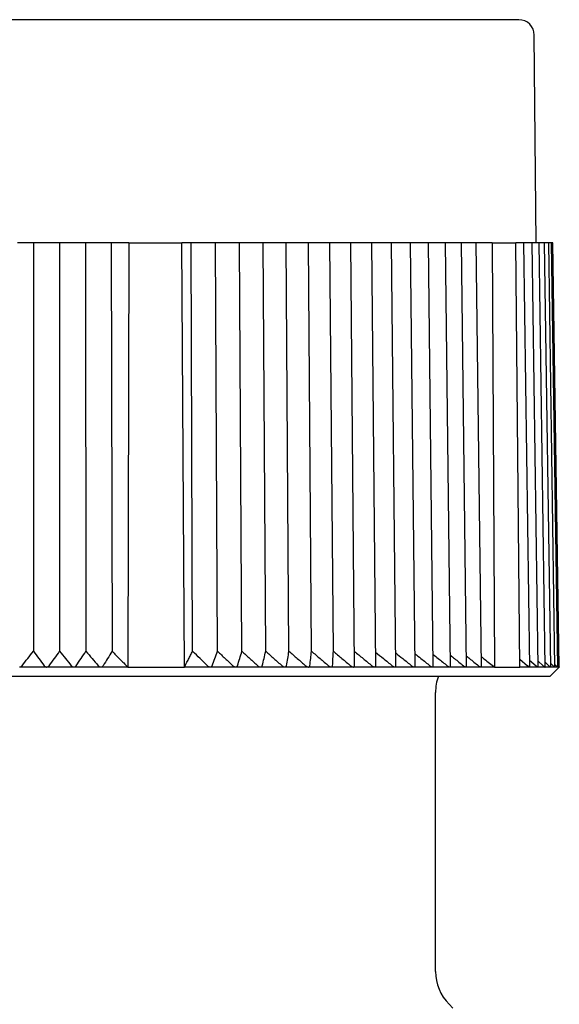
# Model space of a CAD drawing. Header units: millimetres. Extents: x 8 to 305, y 12 to 241.
# Tile 3 of 23: x 43 to 61, y 209 to 241. Entities that reach past the tile are written whole.
import ezdxf

# ---------------------------------------------------------------- set-up
doc = ezdxf.new("R2010")
doc.units = ezdxf.units.MM

msp = doc.modelspace()

# ---------------------------------------------------------------- linework, layer by layer
at = {"color": 7, "linetype": 'Continuous', "lineweight": 30}
for p, q in [((59.997, 233.975), (59.939, 240.679)), ((43.398, 233.975), (43.238, 233.975)), ((43.757, 233.975), (43.398, 233.975)), ((43.757, 233.975), (43.754, 220.782)), ((44.102, 233.975), (43.757, 233.975)), ((44.263, 233.975), (44.102, 233.975)), ((44.597, 233.975), (44.263, 233.975)), ((44.597, 233.975), (44.604, 220.782)), ((44.966, 233.975), (44.597, 233.975)), ((45.126, 233.975), (44.966, 233.975)), ((45.436, 233.975), (45.126, 233.975)), ((45.436, 233.975), (45.453, 220.782)), ((45.827, 233.975), (45.436, 233.975)), ((45.987, 233.975), (45.827, 233.975)), ((46.267, 233.975), (45.987, 233.975)), ((46.267, 233.975), (46.298, 220.782)), ((46.838, 233.975), (46.267, 233.975)), ((46.838, 233.975), (46.803, 220.275)), ((46.838, 233.975), (48.548, 233.975)), ((48.634, 220.275), (48.548, 233.975)), ((48.852, 233.975), (48.548, 233.975)), ((48.901, 220.782), (48.852, 233.975)), ((49.315, 233.975), (48.852, 233.975)), ((49.467, 233.975), (49.315, 233.975)), ((49.639, 233.975), (49.467, 233.975)), ((49.704, 220.782), (49.639, 233.975)), ((50.126, 233.975), (49.639, 233.975)), ((50.275, 233.975), (50.126, 233.975)), ((50.418, 233.975), (50.275, 233.975)), ((50.492, 220.782), (50.418, 233.975)), ((50.92, 233.975), (50.418, 233.975)), ((51.065, 233.975), (50.92, 233.975)), ((51.179, 233.975), (51.065, 233.975)), ((51.263, 220.782), (51.179, 233.975)), ((51.695, 233.975), (51.179, 233.975)), ((51.837, 233.975), (51.695, 233.975)), ((51.921, 233.975), (51.837, 233.975)), ((52.013, 220.782), (51.921, 233.975)), ((52.449, 233.975), (51.921, 233.975)), ((52.586, 233.975), (52.449, 233.975)), ((52.641, 233.975), (52.586, 233.975)), ((52.741, 220.782), (52.641, 233.975)), ((53.179, 233.975), (52.641, 233.975)), ((53.312, 233.975), (53.179, 233.975)), ((53.337, 233.975), (53.312, 233.975)), ((53.446, 220.782), (53.337, 233.975)), ((53.885, 233.975), (53.337, 233.975)), ((54.013, 233.975), (53.885, 233.975)), ((54.134, 220.315), (54.013, 233.975)), ((54.563, 233.975), (54.013, 233.975)), ((54.686, 233.975), (54.563, 233.975)), ((54.815, 220.311), (54.686, 233.975)), ((55.213, 233.975), (54.686, 233.975)), ((55.33, 233.975), (55.213, 233.975)), ((55.467, 220.307), (55.33, 233.975)), ((55.831, 233.975), (55.33, 233.975)), ((55.944, 233.975), (55.831, 233.975)), ((56.088, 220.303), (55.944, 233.975)), ((56.417, 233.975), (55.944, 233.975)), ((56.525, 233.975), (56.417, 233.975)), ((56.676, 220.3), (56.525, 233.975)), ((56.97, 233.975), (56.525, 233.975)), ((57.072, 233.975), (56.97, 233.975)), ((57.23, 220.296), (57.072, 233.975)), ((57.486, 233.975), (57.072, 233.975)), ((57.583, 233.975), (57.486, 233.975)), ((57.748, 220.293), (57.583, 233.975)), ((57.966, 233.975), (57.583, 233.975)), ((58.058, 233.975), (57.966, 233.975)), ((58.228, 220.29), (58.058, 233.975)), ((58.579, 233.975), (58.058, 233.975)), ((58.579, 233.975), (58.657, 220.275)), ((58.579, 233.975), (59.34, 233.975)), ((59.472, 220.275), (59.34, 233.975)), ((59.532, 233.975), (59.34, 233.975)), ((59.603, 233.975), (59.532, 233.975)), ((59.792, 220.281), (59.603, 233.975)), ((59.803, 233.975), (59.603, 233.975)), ((59.869, 233.975), (59.803, 233.975)), ((60.061, 220.279), (59.869, 233.975)), ((60.031, 233.975), (59.869, 233.975)), ((60.092, 233.975), (60.031, 233.975)), ((60.287, 220.278), (60.092, 233.975)), ((60.215, 233.975), (60.092, 233.975)), ((60.271, 233.975), (60.215, 233.975)), ((60.468, 220.277), (60.271, 233.975)), ((60.354, 233.975), (60.271, 233.975)), ((60.406, 233.975), (60.354, 233.975)), ((60.605, 220.276), (60.406, 233.975)), ((60.449, 233.975), (60.406, 233.975)), ((60.496, 233.975), (60.449, 233.975)), ((60.696, 220.275), (60.496, 233.975)), ((60.498, 233.975), (60.496, 233.975)), ((60.541, 233.975), (60.498, 233.975)), ((60.741, 220.275), (60.541, 233.975)), ((59.47, 220.526), (59.721, 220.316)), ((59.789, 220.491), (59.995, 220.316)), ((60.059, 220.461), (60.226, 220.316)), ((60.285, 220.429), (60.412, 220.316)), ((60.467, 220.395), (60.553, 220.316)), ((60.603, 220.358), (60.648, 220.316)), ((60.695, 220.319), (60.698, 220.316)), ((44.184, 220.275), (43.312, 220.275)), ((45.055, 220.275), (44.186, 220.275)), ((45.061, 220.275), (45.055, 220.275)), ((45.934, 220.275), (45.062, 220.275)), ((46.803, 220.275), (45.936, 220.275)), ((46.803, 220.275), (48.634, 220.275)), ((49.469, 220.275), (48.634, 220.275)), ((50.29, 220.275), (49.471, 220.275)), ((51.094, 220.275), (50.292, 220.275)), ((51.878, 220.275), (51.096, 220.275)), ((52.641, 220.275), (51.88, 220.275)), ((53.38, 220.275), (52.643, 220.275)), ((54.093, 220.275), (53.382, 220.275)), ((54.779, 220.275), (54.095, 220.275)), ((55.435, 220.275), (54.78, 220.275)), ((56.06, 220.275), (55.437, 220.275)), ((56.06, 220.275), (56.061, 220.275)), ((56.652, 220.275), (56.061, 220.275)), ((56.652, 220.275), (56.653, 220.275)), ((57.209, 220.275), (56.653, 220.275)), ((57.209, 220.275), (57.21, 220.275)), ((57.729, 220.275), (57.21, 220.275)), ((57.729, 220.275), (57.73, 220.275)), ((58.212, 220.275), (57.73, 220.275)), ((58.212, 220.275), (58.213, 220.275)), ((58.657, 220.275), (58.213, 220.275)), ((58.657, 220.275), (59.472, 220.275)), ((59.786, 220.275), (59.472, 220.275)), ((60.057, 220.275), (59.787, 220.275)), ((60.057, 220.275), (60.058, 220.275)), ((60.284, 220.275), (60.058, 220.275)), ((60.466, 220.275), (60.285, 220.275)), ((60.447, 219.975), (60.747, 220.275)), ((60.604, 220.275), (60.467, 220.275)), ((60.604, 220.275), (60.605, 220.276)), ((60.604, 220.275), (60.604, 220.275)), ((60.695, 220.275), (60.604, 220.275)), ((60.741, 220.275), (60.696, 220.275)), ((60.747, 220.275), (60.741, 220.281)), ((60.747, 220.275), (60.741, 220.275)), ((27.547, 219.975), (60.447, 219.975)), ((56.747, 210.445), (56.747, 219.452)), ((57.308, 209.263), (57.186, 209.384))]:
    msp.add_line(p, q, dxfattribs=at)
for centre, radius, start, end in [((59.439, 240.675), 0.5, 0.5, 90), ((58.247, 219.452), 1.5, 159.6025, 180), ((58.247, 210.445), 1.5, 180, 224.9967)]:
    msp.add_arc(centre, radius, start, end, dxfattribs=at)
for points, knots in [([(59.439, 241.175), (59.438, 241.175), (59.438, 241.175), (59.434, 241.175), (59.428, 241.175), (59.419, 241.175), (59.407, 241.175), (59.394, 241.175), (59.377, 241.175), (59.359, 241.175), (59.338, 241.175), (59.314, 241.175), (59.288, 241.175), (59.26, 241.175), (59.235, 241.175), (59.216, 241.175), (59.202, 241.175), (59.189, 241.175), (59.174, 241.175), (59.159, 241.175), (59.144, 241.175), (59.128, 241.175), (59.103, 241.175), (59.067, 241.175), (59.02, 241.175), (58.97, 241.175), (58.917, 241.175), (58.861, 241.175), (58.802, 241.175), (58.739, 241.175), (58.671, 241.175), (58.597, 241.175), (58.52, 241.175), (58.439, 241.175), (58.374, 241.175), (58.325, 241.175), (58.296, 241.175), (58.266, 241.175), (58.236, 241.175), (58.206, 241.175), (58.175, 241.175), (58.125, 241.175), (58.056, 241.175), (57.969, 241.175), (57.883, 241.175), (57.798, 241.175), (57.711, 241.175), (57.616, 241.175), (57.512, 241.175), (57.4, 241.175), (57.285, 241.175), (57.167, 241.175), (57.046, 241.175), (56.938, 241.175), (56.843, 241.175), (56.763, 241.175), (56.682, 241.175), (56.6, 241.175), (56.517, 241.175), (56.433, 241.175), (56.337, 241.175), (56.229, 241.175), (56.109, 241.175), (55.986, 241.175), (55.854, 241.175), (55.711, 241.175), (55.558, 241.175), (55.401, 241.175), (55.242, 241.175), (55.081, 241.175), (54.924, 241.175), (54.774, 241.175), (54.629, 241.175), (54.483, 241.175), (54.336, 241.175), (54.187, 241.175), (54.038, 241.175), (53.889, 241.175), (53.737, 241.175), (53.575, 241.175), (53.401, 241.175), (53.214, 241.175), (53.026, 241.175), (52.835, 241.175), (52.642, 241.175), (52.473, 241.175), (52.329, 241.175), (52.211, 241.175), (52.092, 241.175), (51.973, 241.175), (51.853, 241.175), (51.732, 241.175), (51.596, 241.175), (51.443, 241.175), (51.274, 241.175), (51.105, 241.175), (50.923, 241.175), (50.729, 241.175), (50.523, 241.175), (50.315, 241.175), (50.105, 241.175), (49.894, 241.175), (49.729, 241.175), (49.612, 241.175), (49.544, 241.175), (49.475, 241.175), (49.406, 241.175), (49.336, 241.175), (49.267, 241.175), (49.198, 241.175), (49.079, 241.175), (48.91, 241.175), (48.698, 241.175), (48.493, 241.175), (48.295, 241.175), (48.096, 241.175), (47.897, 241.175), (47.697, 241.175), (47.496, 241.175), (47.295, 241.175), (47.133, 241.175), (47.012, 241.175), (46.933, 241.175), (46.853, 241.175), (46.776, 241.175), (46.699, 241.175), (46.623, 241.175), (46.548, 241.175), (46.421, 241.175), (46.243, 241.175), (46.013, 241.175), (45.783, 241.175), (45.552, 241.175), (45.322, 241.175), (45.095, 241.175), (44.872, 241.175), (44.654, 241.175), (44.435, 241.175), (44.216, 241.175), (44.004, 241.175), (43.798, 241.175), (43.599, 241.175), (43.401, 241.175), (43.203, 241.175), (43.006, 241.175), (42.81, 241.175), (42.616, 241.175), (42.423, 241.175), (42.229, 241.175), (42.036, 241.175), (41.843, 241.175), (41.65, 241.175), (41.496, 241.175), (41.382, 241.175), (41.306, 241.175), (41.23, 241.175), (41.152, 241.175), (41.073, 241.175), (40.993, 241.175), (40.914, 241.175), (40.792, 241.175), (40.628, 241.175), (40.422, 241.175), (40.217, 241.175), (40.013, 241.175), (39.81, 241.175), (39.608, 241.175), (39.4, 241.175), (39.186, 241.175), (38.966, 241.175), (38.747, 241.175), (38.53, 241.175), (38.361, 241.175), (38.24, 241.175), (38.167, 241.175), (38.095, 241.175), (38.022, 241.175), (37.95, 241.175), (37.878, 241.175), (37.764, 241.175), (37.61, 241.175), (37.421, 241.175), (37.241, 241.175), (37.069, 241.175), (36.898, 241.175), (36.717, 241.175), (36.527, 241.175), (36.328, 241.175), (36.13, 241.175), (35.934, 241.175), (35.74, 241.175), (35.571, 241.175), (35.428, 241.175), (35.309, 241.175), (35.191, 241.175), (35.074, 241.175), (34.958, 241.175), (34.843, 241.175), (34.714, 241.175), (34.572, 241.175), (34.417, 241.175), (34.264, 241.175), (34.103, 241.175), (33.935, 241.175), (33.759, 241.175), (33.585, 241.175), (33.414, 241.175), (33.245, 241.175), (33.086, 241.175), (32.937, 241.175), (32.798, 241.175), (32.662, 241.175), (32.527, 241.175), (32.395, 241.175), (32.265, 241.175), (32.139, 241.175), (32.014, 241.175), (31.884, 241.175), (31.748, 241.175), (31.607, 241.175), (31.469, 241.175), (31.334, 241.175), (31.202, 241.175), (31.09, 241.175), (30.996, 241.175), (30.921, 241.175), (30.847, 241.175), (30.774, 241.175), (30.703, 241.175), (30.632, 241.175), (30.554, 241.175), (30.469, 241.175), (30.377, 241.175), (30.288, 241.175), (30.195, 241.175), (30.099, 241.175), (30.001, 241.175), (29.906, 241.175), (29.814, 241.175), (29.725, 241.175), (29.659, 241.175), (29.613, 241.175), (29.586, 241.175), (29.56, 241.175), (29.534, 241.175), (29.508, 241.175), (29.483, 241.175), (29.458, 241.175), (29.415, 241.175), (29.357, 241.175), (29.288, 241.175), (29.224, 241.175), (29.165, 241.175), (29.109, 241.175), (29.056, 241.175), (29.005, 241.175), (28.957, 241.175), (28.911, 241.175), (28.877, 241.175), (28.853, 241.175), (28.837, 241.175), (28.822, 241.175), (28.808, 241.175), (28.794, 241.175), (28.781, 241.175), (28.768, 241.175), (28.747, 241.175), (28.719, 241.175), (28.687, 241.175), (28.659, 241.175), (28.633, 241.175), (28.612, 241.175), (28.594, 241.175), (28.58, 241.175), (28.569, 241.175), (28.561, 241.175), (28.557, 241.175), (28.556, 241.175), (28.556, 241.175)], [0, 0, 0, 0, 0.004101, 0.008198, 0.012292, 0.016383, 0.020471, 0.024485, 0.028498, 0.032511, 0.036524, 0.040539, 0.044555, 0.048573, 0.052595, 0.054175, 0.055757, 0.057339, 0.058963, 0.060641, 0.062319, 0.063996, 0.065672, 0.070023, 0.07437, 0.078714, 0.083056, 0.087397, 0.091737, 0.096077, 0.100853, 0.105631, 0.110412, 0.115198, 0.11999, 0.121609, 0.123227, 0.124845, 0.126462, 0.128078, 0.129694, 0.131309, 0.135748, 0.140183, 0.144141, 0.148097, 0.152053, 0.156008, 0.160717, 0.165428, 0.170142, 0.17486, 0.179582, 0.18431, 0.187263, 0.190213, 0.193161, 0.196107, 0.199051, 0.201993, 0.204934, 0.208976, 0.213016, 0.217056, 0.221095, 0.225904, 0.230716, 0.23553, 0.240348, 0.245171, 0.25, 0.254133, 0.258262, 0.262386, 0.266506, 0.270624, 0.274666, 0.278706, 0.282746, 0.286785, 0.291594, 0.296406, 0.30122, 0.306038, 0.310861, 0.31569, 0.318581, 0.32147, 0.324356, 0.32724, 0.330123, 0.333004, 0.335883, 0.339841, 0.343797, 0.347753, 0.351708, 0.356418, 0.361129, 0.365843, 0.37056, 0.375282, 0.38001, 0.381533, 0.383056, 0.384577, 0.386098, 0.387619, 0.389139, 0.390658, 0.392177, 0.396948, 0.401715, 0.40597, 0.410223, 0.414476, 0.41873, 0.422985, 0.427242, 0.431501, 0.435764, 0.43744, 0.439117, 0.440794, 0.442432, 0.444015, 0.445597, 0.447179, 0.44876, 0.453548, 0.458331, 0.463111, 0.467889, 0.472667, 0.477444, 0.481949, 0.486457, 0.490967, 0.495481, 0.5, 0.504102, 0.5082, 0.512294, 0.516385, 0.520474, 0.524488, 0.528501, 0.532514, 0.536527, 0.540541, 0.544557, 0.548575, 0.552596, 0.554176, 0.555757, 0.557339, 0.558963, 0.560641, 0.562319, 0.563996, 0.565672, 0.570023, 0.57437, 0.578714, 0.583056, 0.587397, 0.591737, 0.596077, 0.600853, 0.605631, 0.610412, 0.615198, 0.61999, 0.621609, 0.623227, 0.624845, 0.626462, 0.628078, 0.629694, 0.631309, 0.635748, 0.640183, 0.644141, 0.648097, 0.652053, 0.656008, 0.660717, 0.665428, 0.670142, 0.67486, 0.679582, 0.68431, 0.687263, 0.690213, 0.693161, 0.696107, 0.699051, 0.701993, 0.704934, 0.708976, 0.713016, 0.717056, 0.721095, 0.725904, 0.730716, 0.73553, 0.740348, 0.745171, 0.75, 0.754133, 0.758262, 0.762386, 0.766506, 0.770624, 0.774666, 0.778706, 0.782746, 0.786785, 0.791594, 0.796406, 0.80122, 0.806038, 0.810861, 0.81569, 0.818581, 0.82147, 0.824356, 0.82724, 0.830123, 0.833004, 0.835883, 0.839841, 0.843797, 0.847753, 0.851708, 0.856418, 0.861129, 0.865843, 0.87056, 0.875282, 0.88001, 0.881533, 0.883056, 0.884577, 0.886098, 0.887619, 0.889139, 0.890658, 0.892177, 0.896948, 0.901715, 0.90597, 0.910223, 0.914476, 0.91873, 0.922985, 0.927242, 0.931501, 0.935764, 0.93744, 0.939117, 0.940794, 0.942432, 0.944014, 0.945596, 0.947178, 0.948759, 0.953546, 0.958329, 0.963109, 0.967887, 0.972664, 0.977441, 0.981947, 0.986455, 0.990966, 0.99548, 1, 1, 1, 1]), ([(43.39, 220.316), (43.451, 220.394), (43.572, 220.55), (43.693, 220.705), (43.754, 220.782)], [0, 0, 0, 0, 0.499996, 1, 1, 1, 1]), ([(43.754, 220.782), (43.813, 220.705), (43.93, 220.55), (44.046, 220.394), (44.104, 220.316)], [0, 0, 0, 0, 0.499996, 1, 1, 1, 1]), ([(44.265, 220.316), (44.321, 220.394), (44.434, 220.55), (44.548, 220.705), (44.604, 220.782)], [0, 0, 0, 0, 0.499996, 1, 1, 1, 1]), ([(44.604, 220.782), (44.667, 220.705), (44.792, 220.55), (44.916, 220.394), (44.979, 220.316)], [0, 0, 0, 0, 0.499996, 1, 1, 1, 1]), ([(45.139, 220.316), (45.191, 220.394), (45.296, 220.55), (45.401, 220.705), (45.453, 220.782)], [0, 0, 0, 0, 0.4999962, 1, 1, 1, 1]), ([(45.453, 220.782), (45.519, 220.705), (45.652, 220.55), (45.784, 220.394), (45.85, 220.316)], [0, 0, 0, 0, 0.499996, 1, 1, 1, 1]), ([(46.298, 220.782), (46.249, 220.705), (46.153, 220.55), (46.058, 220.394), (46.01, 220.316)], [0, 0, 0, 0, 0.499996, 1, 1, 1, 1]), ([(46.298, 220.782), (46.339, 220.741), (46.423, 220.658), (46.549, 220.532), (46.675, 220.404), (46.76, 220.318), (46.803, 220.275)], [0, 0, 0, 0, 0.246332, 0.495108, 0.74633, 1, 1, 1, 1]), ([(48.634, 220.275), (48.657, 220.318), (48.701, 220.404), (48.768, 220.532), (48.835, 220.657), (48.879, 220.741), (48.901, 220.782)], [0, 0, 0, 0, 0.253669, 0.504891, 0.753667, 1, 1, 1, 1]), ([(49.381, 220.316), (49.301, 220.394), (49.141, 220.55), (48.981, 220.705), (48.901, 220.782)], [0, 0, 0, 0, 0.499996, 1, 1, 1, 1]), ([(49.533, 220.316), (49.561, 220.394), (49.618, 220.55), (49.676, 220.705), (49.704, 220.782)], [0, 0, 0, 0, 0.4999962, 1, 1, 1, 1]), ([(49.704, 220.782), (49.787, 220.705), (49.953, 220.55), (50.119, 220.394), (50.201, 220.316)], [0, 0, 0, 0, 0.499996, 1, 1, 1, 1]), ([(50.35, 220.316), (50.374, 220.394), (50.421, 220.55), (50.469, 220.705), (50.492, 220.782)], [0, 0, 0, 0, 0.499996, 1, 1, 1, 1]), ([(50.492, 220.782), (50.578, 220.705), (50.749, 220.55), (50.92, 220.394), (51.005, 220.316)], [0, 0, 0, 0, 0.499996, 1, 1, 1, 1]), ([(51.15, 220.316), (51.169, 220.394), (51.206, 220.55), (51.244, 220.705), (51.263, 220.782)], [0, 0, 0, 0, 0.4999962, 1, 1, 1, 1]), ([(51.263, 220.782), (51.351, 220.705), (51.526, 220.55), (51.701, 220.394), (51.789, 220.316)], [0, 0, 0, 0, 0.499996, 1, 1, 1, 1]), ([(51.931, 220.316), (51.944, 220.394), (51.972, 220.55), (51.999, 220.705), (52.013, 220.782)], [0, 0, 0, 0, 0.499996, 1, 1, 1, 1]), ([(52.013, 220.782), (52.103, 220.705), (52.283, 220.55), (52.462, 220.394), (52.552, 220.316)], [0, 0, 0, 0, 0.499996, 1, 1, 1, 1]), ([(52.689, 220.316), (52.698, 220.394), (52.715, 220.55), (52.733, 220.705), (52.741, 220.782)], [0, 0, 0, 0, 0.499996, 1, 1, 1, 1]), ([(52.741, 220.782), (52.833, 220.705), (53.017, 220.55), (53.2, 220.394), (53.291, 220.316)], [0, 0, 0, 0, 0.499996, 1, 1, 1, 1]), ([(53.424, 220.316), (53.428, 220.394), (53.435, 220.55), (53.442, 220.705), (53.446, 220.782)], [0, 0, 0, 0, 0.499996, 1, 1, 1, 1]), ([(53.446, 220.782), (53.539, 220.705), (53.726, 220.55), (53.912, 220.394), (54.005, 220.316)], [0, 0, 0, 0, 0.499996, 1, 1, 1, 1]), ([(54.129, 220.778), (54.223, 220.702), (54.41, 220.549), (54.598, 220.394), (54.692, 220.316)], [0, 0, 0, 0, 0.49546, 1, 1, 1, 1]), ([(54.811, 220.753), (54.895, 220.686), (55.075, 220.54), (55.254, 220.394), (55.349, 220.316)], [0, 0, 0, 0, 0.466781, 1, 1, 1, 1]), ([(55.463, 220.729), (55.537, 220.669), (55.709, 220.532), (55.879, 220.394), (55.975, 220.316)], [0, 0, 0, 0, 0.434985, 1, 1, 1, 1]), ([(56.084, 220.704), (56.149, 220.653), (56.311, 220.524), (56.472, 220.394), (56.569, 220.316)], [0, 0, 0, 0, 0.3993255, 1, 1, 1, 1]), ([(56.672, 220.68), (56.727, 220.637), (56.879, 220.516), (57.03, 220.394), (57.127, 220.316)], [0, 0, 0, 0, 0.358814, 1, 1, 1, 1]), ([(57.226, 220.655), (57.27, 220.62), (57.412, 220.507), (57.553, 220.394), (57.65, 220.316)], [0, 0, 0, 0, 0.312117, 1, 1, 1, 1]), ([(57.744, 220.63), (57.777, 220.603), (57.908, 220.499), (58.039, 220.394), (58.136, 220.316)], [0, 0, 0, 0, 0.257384, 1, 1, 1, 1]), ([(43.312, 220.275), (43.317, 220.276), (43.326, 220.276), (43.339, 220.28), (43.351, 220.284), (43.361, 220.29), (43.369, 220.295), (43.378, 220.302), (43.385, 220.309), (43.389, 220.315), (43.39, 220.316)], [0, 0, 0, 0, 0.133924, 0.272662, 0.406417, 0.543361, 0.641304, 0.739271, 0.940529, 1, 1, 1, 1]), ([(44.104, 220.316), (44.106, 220.313), (44.111, 220.307), (44.119, 220.3), (44.129, 220.292), (44.14, 220.286), (44.152, 220.28), (44.164, 220.277), (44.175, 220.275), (44.182, 220.275), (44.185, 220.275)], [0, 0, 0, 0, 0.131765, 0.263813, 0.395375, 0.538019, 0.680496, 0.79993, 0.919287, 1, 1, 1, 1]), ([(44.185, 220.275), (44.189, 220.275), (44.198, 220.276), (44.211, 220.278), (44.223, 220.282), (44.235, 220.288), (44.247, 220.297), (44.257, 220.306), (44.263, 220.313), (44.265, 220.316)], [0, 0, 0, 0, 0.125247, 0.254914, 0.380035, 0.508264, 0.685685, 0.868138, 1, 1, 1, 1]), ([(44.979, 220.316), (44.982, 220.312), (44.988, 220.305), (44.997, 220.298), (45.005, 220.292), (45.016, 220.286), (45.028, 220.28), (45.041, 220.277), (45.05, 220.276), (45.055, 220.275)], [0, 0, 0, 0, 0.2077323, 0.3142621, 0.4207658, 0.5706523, 0.7242367, 0.8599038, 1, 1, 1, 1]), ([(45.061, 220.275), (45.066, 220.275), (45.074, 220.276), (45.087, 220.278), (45.099, 220.282), (45.111, 220.288), (45.122, 220.297), (45.132, 220.306), (45.137, 220.313), (45.139, 220.316)], [0, 0, 0, 0, 0.125408, 0.255242, 0.380523, 0.508913, 0.686675, 0.869477, 1, 1, 1, 1]), ([(45.85, 220.316), (45.853, 220.313), (45.858, 220.307), (45.867, 220.3), (45.877, 220.292), (45.889, 220.286), (45.901, 220.281), (45.912, 220.277), (45.923, 220.275), (45.931, 220.275), (45.935, 220.275)], [0, 0, 0, 0, 0.1316568, 0.2635968, 0.3950511, 0.5375772, 0.6799376, 0.7842199, 0.8884544, 1, 1, 1, 1]), ([(45.935, 220.275), (45.939, 220.275), (45.948, 220.276), (45.96, 220.278), (45.972, 220.282), (45.982, 220.288), (45.99, 220.294), (45.998, 220.3), (46.004, 220.308), (46.008, 220.313), (46.01, 220.316)], [0, 0, 0, 0, 0.127548, 0.255169, 0.38192, 0.508784, 0.628809, 0.749285, 0.869495, 1, 1, 1, 1]), ([(49.381, 220.316), (49.384, 220.313), (49.39, 220.307), (49.4, 220.3), (49.411, 220.292), (49.424, 220.286), (49.437, 220.281), (49.449, 220.277), (49.46, 220.275), (49.467, 220.275), (49.47, 220.275)], [0, 0, 0, 0, 0.1316587, 0.2636006, 0.3950567, 0.5348619, 0.674514, 0.7940357, 0.9134779, 1, 1, 1, 1]), ([(49.47, 220.275), (49.474, 220.275), (49.482, 220.276), (49.494, 220.278), (49.504, 220.282), (49.512, 220.288), (49.519, 220.294), (49.525, 220.3), (49.529, 220.308), (49.531, 220.313), (49.533, 220.316)], [0, 0, 0, 0, 0.127549, 0.255171, 0.381922, 0.508788, 0.628813, 0.74929, 0.869501, 1, 1, 1, 1]), ([(50.201, 220.316), (50.204, 220.313), (50.211, 220.307), (50.221, 220.3), (50.232, 220.293), (50.243, 220.287), (50.254, 220.282), (50.265, 220.278), (50.278, 220.276), (50.287, 220.275), (50.291, 220.275)], [0, 0, 0, 0, 0.13166, 0.263604, 0.395062, 0.508158, 0.62119, 0.742812, 0.864339, 1, 1, 1, 1]), ([(50.291, 220.275), (50.295, 220.275), (50.303, 220.276), (50.314, 220.278), (50.324, 220.282), (50.331, 220.288), (50.338, 220.294), (50.343, 220.3), (50.347, 220.308), (50.349, 220.313), (50.35, 220.316)], [0, 0, 0, 0, 0.127549, 0.255171, 0.381922, 0.508788, 0.628813, 0.74929, 0.869501, 1, 1, 1, 1]), ([(51.005, 220.316), (51.008, 220.313), (51.014, 220.307), (51.025, 220.3), (51.038, 220.292), (51.051, 220.285), (51.064, 220.28), (51.076, 220.277), (51.086, 220.275), (51.092, 220.275), (51.095, 220.275)], [0, 0, 0, 0, 0.131661, 0.263605, 0.395063, 0.566721, 0.69073, 0.814632, 0.907324, 1, 1, 1, 1]), ([(51.095, 220.275), (51.099, 220.275), (51.107, 220.276), (51.117, 220.278), (51.126, 220.282), (51.134, 220.288), (51.14, 220.294), (51.144, 220.3), (51.148, 220.308), (51.149, 220.313), (51.15, 220.316)], [0, 0, 0, 0, 0.1275488, 0.2551707, 0.3819221, 0.5087876, 0.6288126, 0.7492897, 0.8695007, 1, 1, 1, 1]), ([(51.789, 220.316), (51.792, 220.313), (51.799, 220.308), (51.809, 220.3), (51.821, 220.293), (51.832, 220.287), (51.844, 220.282), (51.856, 220.278), (51.868, 220.276), (51.875, 220.275), (51.879, 220.275)], [0, 0, 0, 0, 0.130439, 0.261153, 0.391398, 0.511524, 0.6382, 0.764761, 0.882405, 1, 1, 1, 1]), ([(51.879, 220.275), (51.883, 220.275), (51.891, 220.276), (51.901, 220.278), (51.909, 220.282), (51.916, 220.288), (51.922, 220.294), (51.926, 220.3), (51.929, 220.308), (51.93, 220.313), (51.931, 220.316)], [0, 0, 0, 0, 0.127549, 0.255171, 0.381922, 0.508788, 0.628813, 0.74929, 0.869501, 1, 1, 1, 1]), ([(52.552, 220.316), (52.556, 220.313), (52.564, 220.306), (52.576, 220.297), (52.589, 220.29), (52.602, 220.284), (52.614, 220.279), (52.626, 220.276), (52.635, 220.275), (52.64, 220.275), (52.642, 220.275)], [0, 0, 0, 0, 0.151684, 0.303804, 0.455102, 0.584734, 0.714245, 0.832382, 0.950451, 1, 1, 1, 1]), ([(52.642, 220.275), (52.646, 220.275), (52.653, 220.276), (52.663, 220.278), (52.671, 220.282), (52.677, 220.288), (52.682, 220.294), (52.686, 220.3), (52.688, 220.308), (52.689, 220.313), (52.689, 220.316)], [0, 0, 0, 0, 0.127549, 0.255171, 0.381922, 0.508788, 0.628813, 0.74929, 0.869501, 1, 1, 1, 1]), ([(53.291, 220.316), (53.295, 220.313), (53.302, 220.307), (53.313, 220.3), (53.325, 220.292), (53.337, 220.286), (53.35, 220.28), (53.363, 220.277), (53.374, 220.275), (53.379, 220.275), (53.381, 220.275)], [0, 0, 0, 0, 0.132565, 0.26542, 0.397776, 0.534225, 0.670535, 0.808155, 0.945642, 1, 1, 1, 1]), ([(53.381, 220.275), (53.384, 220.275), (53.392, 220.276), (53.401, 220.278), (53.408, 220.282), (53.414, 220.288), (53.419, 220.294), (53.422, 220.3), (53.424, 220.308), (53.424, 220.313), (53.424, 220.316)], [0, 0, 0, 0, 0.127549, 0.255171, 0.381922, 0.508788, 0.628813, 0.74929, 0.869501, 1, 1, 1, 1]), ([(54.005, 220.316), (54.01, 220.312), (54.019, 220.305), (54.033, 220.296), (54.047, 220.288), (54.06, 220.282), (54.074, 220.278), (54.085, 220.275), (54.092, 220.275), (54.094, 220.275)], [0, 0, 0, 0, 0.1696653, 0.3391825, 0.482555, 0.6257723, 0.7705492, 0.9151485, 1, 1, 1, 1]), ([(54.094, 220.275), (54.098, 220.275), (54.104, 220.276), (54.113, 220.278), (54.12, 220.282), (54.126, 220.288), (54.131, 220.297), (54.133, 220.306), (54.133, 220.313), (54.133, 220.315)], [0, 0, 0, 0, 0.126767, 0.258008, 0.384647, 0.514428, 0.694116, 0.878899, 1, 1, 1, 1]), ([(54.692, 220.316), (54.696, 220.313), (54.703, 220.307), (54.715, 220.298), (54.729, 220.291), (54.742, 220.284), (54.754, 220.279), (54.765, 220.277), (54.773, 220.275), (54.778, 220.275), (54.78, 220.275)], [0, 0, 0, 0, 0.13978, 0.279496, 0.430796, 0.581921, 0.708913, 0.835791, 0.9179, 1, 1, 1, 1]), ([(54.78, 220.275), (54.783, 220.275), (54.79, 220.276), (54.798, 220.278), (54.804, 220.282), (54.81, 220.288), (54.814, 220.297), (54.815, 220.305), (54.815, 220.31), (54.815, 220.311)], [0, 0, 0, 0, 0.135554, 0.275894, 0.411312, 0.55009, 0.742235, 0.939828, 1, 1, 1, 1]), ([(55.349, 220.316), (55.352, 220.314), (55.358, 220.309), (55.369, 220.301), (55.381, 220.293), (55.395, 220.286), (55.408, 220.281), (55.419, 220.277), (55.428, 220.275), (55.433, 220.275), (55.436, 220.275)], [0, 0, 0, 0, 0.1093688, 0.2187158, 0.3789916, 0.5390712, 0.6693718, 0.7995433, 0.8997832, 1, 1, 1, 1]), ([(55.975, 220.316), (55.979, 220.313), (55.986, 220.307), (55.997, 220.3), (56.009, 220.292), (56.022, 220.286), (56.034, 220.28), (56.045, 220.277), (56.053, 220.275), (56.058, 220.275), (56.06, 220.275)], [0, 0, 0, 0, 0.132851, 0.265987, 0.398634, 0.542452, 0.686104, 0.806693, 0.927202, 1, 1, 1, 1]), ([(56.569, 220.316), (56.572, 220.313), (56.579, 220.307), (56.591, 220.3), (56.602, 220.292), (56.615, 220.286), (56.626, 220.28), (56.637, 220.277), (56.645, 220.275), (56.65, 220.275), (56.652, 220.275)], [0, 0, 0, 0, 0.1328508, 0.2659873, 0.3986337, 0.5424524, 0.6861038, 0.8066927, 0.9272025, 1, 1, 1, 1]), ([(57.127, 220.316), (57.131, 220.313), (57.138, 220.307), (57.149, 220.3), (57.161, 220.292), (57.173, 220.286), (57.185, 220.28), (57.195, 220.277), (57.203, 220.275), (57.207, 220.275), (57.209, 220.275)], [0, 0, 0, 0, 0.132851, 0.265987, 0.398634, 0.542452, 0.686104, 0.806693, 0.927202, 1, 1, 1, 1]), ([(57.65, 220.316), (57.654, 220.313), (57.661, 220.307), (57.672, 220.3), (57.684, 220.292), (57.695, 220.286), (57.707, 220.28), (57.716, 220.277), (57.724, 220.275), (57.728, 220.275), (57.729, 220.275)], [0, 0, 0, 0, 0.132851, 0.265987, 0.398634, 0.542452, 0.686104, 0.806693, 0.927202, 1, 1, 1, 1]), ([(58.136, 220.316), (58.139, 220.313), (58.146, 220.307), (58.157, 220.3), (58.169, 220.292), (58.18, 220.286), (58.191, 220.28), (58.2, 220.277), (58.207, 220.275), (58.211, 220.275), (58.212, 220.275)], [0, 0, 0, 0, 0.132851, 0.265987, 0.398634, 0.542452, 0.686104, 0.806693, 0.927202, 1, 1, 1, 1]), ([(58.224, 220.612), (58.258, 220.585), (58.348, 220.516), (58.492, 220.404), (58.602, 220.318), (58.657, 220.275)], [0, 0, 0, 0, 0.238384, 0.617346, 1, 1, 1, 1]), ([(59.786, 220.275), (59.785, 220.275), (59.781, 220.276), (59.775, 220.278), (59.767, 220.282), (59.758, 220.288), (59.749, 220.294), (59.74, 220.3), (59.731, 220.308), (59.724, 220.313), (59.721, 220.316)], [0, 0, 0, 0, 0.1275488, 0.2551707, 0.3819221, 0.5087876, 0.6288126, 0.7492897, 0.8695007, 1, 1, 1, 1]), ([(59.995, 220.316), (59.999, 220.313), (60.005, 220.307), (60.015, 220.3), (60.025, 220.292), (60.034, 220.286), (60.043, 220.28), (60.05, 220.277), (60.054, 220.275), (60.056, 220.275), (60.057, 220.275)], [0, 0, 0, 0, 0.132851, 0.265987, 0.398634, 0.542452, 0.686104, 0.806693, 0.927202, 1, 1, 1, 1]), ([(60.226, 220.316), (60.229, 220.313), (60.236, 220.307), (60.245, 220.3), (60.254, 220.292), (60.264, 220.286), (60.271, 220.28), (60.278, 220.277), (60.282, 220.275), (60.284, 220.275), (60.284, 220.275)], [0, 0, 0, 0, 0.13166, 0.263603, 0.395061, 0.537591, 0.679954, 0.799278, 0.918524, 1, 1, 1, 1]), ([(60.412, 220.316), (60.415, 220.313), (60.421, 220.307), (60.43, 220.3), (60.44, 220.292), (60.448, 220.286), (60.455, 220.28), (60.461, 220.277), (60.465, 220.275), (60.466, 220.275), (60.467, 220.275)], [0, 0, 0, 0, 0.1316601, 0.2636034, 0.3950609, 0.5375905, 0.6799545, 0.799278, 0.9185236, 1, 1, 1, 1]), ([(60.553, 220.316), (60.556, 220.313), (60.562, 220.307), (60.571, 220.3), (60.579, 220.292), (60.587, 220.286), (60.594, 220.28), (60.599, 220.277), (60.602, 220.275), (60.603, 220.275), (60.604, 220.275)], [0, 0, 0, 0, 0.132851, 0.265987, 0.398634, 0.542452, 0.686104, 0.806693, 0.927202, 1, 1, 1, 1]), ([(60.648, 220.316), (60.651, 220.313), (60.657, 220.307), (60.666, 220.3), (60.674, 220.292), (60.681, 220.286), (60.688, 220.28), (60.692, 220.277), (60.694, 220.275), (60.695, 220.275), (60.695, 220.275)], [0, 0, 0, 0, 0.132851, 0.265987, 0.398634, 0.542452, 0.686104, 0.806693, 0.927202, 1, 1, 1, 1]), ([(60.698, 220.316), (60.701, 220.313), (60.707, 220.307), (60.715, 220.3), (60.723, 220.292), (60.73, 220.286), (60.735, 220.28), (60.739, 220.277), (60.741, 220.275), (60.741, 220.275), (60.741, 220.275)], [0, 0, 0, 0, 0.132851, 0.265987, 0.398634, 0.542452, 0.686104, 0.806693, 0.927202, 1, 1, 1, 1]), ([(55.436, 220.275), (55.439, 220.275), (55.445, 220.276), (55.453, 220.278), (55.459, 220.282), (55.463, 220.288), (55.467, 220.297), (55.467, 220.304), (55.467, 220.307)], [0, 0, 0, 0, 0.145583, 0.296306, 0.441742, 0.590788, 0.797148, 1, 1, 1, 1]), ([(56.061, 220.275), (56.064, 220.275), (56.07, 220.276), (56.077, 220.279), (56.082, 220.283), (56.086, 220.288), (56.088, 220.295), (56.088, 220.301), (56.088, 220.303)], [0, 0, 0, 0, 0.159611, 0.324882, 0.484323, 0.647685, 0.82232, 1, 1, 1, 1]), ([(56.653, 220.275), (56.655, 220.275), (56.661, 220.276), (56.667, 220.279), (56.672, 220.283), (56.675, 220.288), (56.676, 220.294), (56.676, 220.298), (56.676, 220.3)], [0, 0, 0, 0, 0.17299, 0.352115, 0.524921, 0.701976, 0.850167, 1, 1, 1, 1]), ([(57.21, 220.275), (57.212, 220.275), (57.217, 220.276), (57.223, 220.279), (57.227, 220.283), (57.23, 220.289), (57.23, 220.294), (57.23, 220.296)], [0, 0, 0, 0, 0.188539, 0.383764, 0.572102, 0.765071, 1, 1, 1, 1]), ([(57.73, 220.275), (57.733, 220.275), (57.737, 220.276), (57.742, 220.279), (57.746, 220.283), (57.747, 220.288), (57.748, 220.292), (57.748, 220.293)], [0, 0, 0, 0, 0.206713, 0.420757, 0.62725, 0.838821, 1, 1, 1, 1]), ([(58.213, 220.275), (58.216, 220.275), (58.22, 220.276), (58.224, 220.279), (58.227, 220.283), (58.228, 220.287), (58.228, 220.29), (58.228, 220.29)], [0, 0, 0, 0, 0.2305323, 0.4693992, 0.6996774, 0.935693, 1, 1, 1, 1]), ([(59.792, 220.281), (59.792, 220.28), (59.792, 220.277), (59.79, 220.275), (59.787, 220.275), (59.786, 220.275)], [0, 0, 0, 0, 0.354769, 0.719158, 1, 1, 1, 1]), ([(60.058, 220.275), (60.059, 220.275), (60.061, 220.276), (60.061, 220.278), (60.061, 220.279)], [0, 0, 0, 0, 0.490314, 1, 1, 1, 1]), ([(60.284, 220.275), (60.285, 220.275), (60.287, 220.275), (60.287, 220.277), (60.287, 220.278)], [0, 0, 0, 0, 0.493004, 1, 1, 1, 1]), ([(60.467, 220.275), (60.467, 220.275), (60.468, 220.275), (60.468, 220.276), (60.468, 220.277)], [0, 0, 0, 0, 0.495742, 1, 1, 1, 1]), ([(60.696, 220.275), (60.696, 220.275), (60.696, 220.275), (60.695, 220.275), (60.695, 220.275)], [0, 0, 0, 0, 0.786455, 1, 1, 1, 1]), ([(60.741, 220.275), (60.741, 220.275), (60.741, 220.275), (60.741, 220.275), (60.741, 220.275)], [0, 0, 0, 0, 0.526022, 1, 1, 1, 1])]:
    msp.add_open_spline(points, degree=3, knots=knots, dxfattribs=at)

doc.saveas('drawing.dxf')
